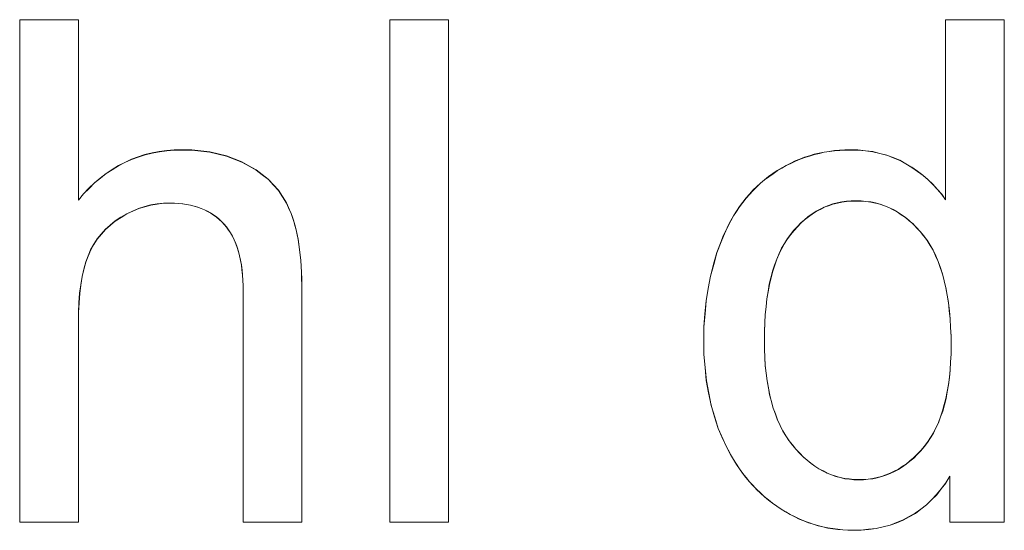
# Model space of a CAD drawing. Extents: x 229 to 926, y 37 to 878.
# Tile 118 of 163: x 343.82 to 348.72, y 824.49 to 827.03. Entities that reach past the tile are written whole.
import ezdxf
from ezdxf.lldxf.tags import DXFTag

# ---------------------------------------------------------------- set-up
doc = ezdxf.new("R2010")
doc.units = 0
doc.layers.get('0').update_dxf_attribs({"linetype": 'fein_strichliert', "lineweight": 13})
doc.layers.add('Beschriftung', color=7, linetype='Continuous', lineweight=25)
doc.layers.add('Beschriftung-A03CPAFWA9', color=7, linetype='Continuous', lineweight=25)
tags = doc.linetypes.add('fein_strichliert', pattern=[4, 1, -2, 1]).pattern_tags.tags
tags[8:9] = [DXFTag(74, 4), DXFTag(75, 0), DXFTag(340, '0'), DXFTag(46, 0.0), DXFTag(50, 0.0), DXFTag(44, 0.0), DXFTag(45, 0.0)]
tags[6:7] = [DXFTag(74, 4), DXFTag(75, 0), DXFTag(340, '0'), DXFTag(46, 0.0), DXFTag(50, 0.0), DXFTag(44, 0.0), DXFTag(45, 0.0)]
tags[4:5] = [DXFTag(74, 4), DXFTag(75, 0), DXFTag(340, '0'), DXFTag(46, 0.0), DXFTag(50, 0.0), DXFTag(44, 0.0), DXFTag(45, 0.0)]

# ---------------------------------------------------------------- blocks, each defined once
blk = doc.blocks.new('Referenz-A03CPAFUA9', base_point=(255.7277, 66.0323))
at = {"layer": 'Beschriftung', "color": 0, "lineweight": -2}
for p, q in [((343.8175, 824.5273), (343.8175, 827.0273)), ((343.8175, 827.0273), (344.1097, 827.0273)), ((344.1097, 827.0273), (344.1097, 826.1299)), ((345.6595, 824.5273), (345.6595, 827.0273)), ((345.6595, 827.0273), (345.9517, 827.0273)), ((345.9517, 827.0273), (345.9517, 824.5273)), ((348.427, 826.1311), (348.427, 827.0273)), ((348.427, 827.0273), (348.7192, 827.0273)), ((348.7192, 827.0273), (348.7192, 824.5273)), ((344.4073, 826.3444), (344.4413, 826.3561)), ((344.4413, 826.3561), (344.4769, 826.3639)), ((344.4769, 826.3639), (344.5126, 826.3716)), ((344.5126, 826.3716), (344.5498, 826.3755)), ((344.5498, 826.3755), (344.5871, 826.3794)), ((344.5871, 826.3794), (344.6261, 826.3794)), ((344.6261, 826.3794), (344.6741, 826.3794)), ((344.6741, 826.3794), (344.7188, 826.3744)), ((344.7188, 826.3744), (344.7635, 826.3696)), ((344.7635, 826.3696), (344.8052, 826.3596)), ((344.8052, 826.3596), (344.8468, 826.3497)), ((344.8468, 826.3497), (344.8852, 826.3348)), ((347.7256, 826.3426), (347.7496, 826.35)), ((347.7496, 826.35), (347.7736, 826.3574)), ((347.7736, 826.3574), (347.7983, 826.3629)), ((347.7983, 826.3629), (347.8229, 826.3684)), ((347.8229, 826.3684), (347.8482, 826.3721)), ((347.8482, 826.3721), (347.8736, 826.3758)), ((347.8736, 826.3758), (347.8995, 826.3776)), ((347.8995, 826.3776), (347.9253, 826.3794)), ((347.9253, 826.3794), (347.9519, 826.3794)), ((347.9519, 826.3794), (347.9908, 826.3794)), ((347.9908, 826.3794), (348.0277, 826.3752)), ((348.0277, 826.3752), (348.0644, 826.3708)), ((348.0644, 826.3708), (348.0991, 826.3622)), ((348.0991, 826.3622), (348.1337, 826.3536)), ((348.1337, 826.3536), (348.1662, 826.3407)), ((344.2782, 826.282), (344.3088, 826.3014)), ((344.3088, 826.3014), (344.3411, 826.3171)), ((344.3411, 826.3171), (344.3734, 826.3326)), ((344.3734, 826.3326), (344.4073, 826.3444)), ((344.8852, 826.3348), (344.9237, 826.32)), ((344.9237, 826.32), (344.959, 826.3001)), ((344.959, 826.3001), (344.9944, 826.2803)), ((347.6112, 826.2894), (347.6333, 826.3022)), ((347.6333, 826.3022), (347.656, 826.3133)), ((347.656, 826.3133), (347.6788, 826.3243)), ((347.6788, 826.3243), (347.7022, 826.3336)), ((347.7022, 826.3336), (347.7256, 826.3426)), ((348.1662, 826.3407), (348.1988, 826.3278)), ((348.1988, 826.3278), (348.2291, 826.3105)), ((348.2291, 826.3105), (348.2595, 826.2934)), ((344.2187, 826.2391), (344.2476, 826.2626)), ((344.2476, 826.2626), (344.2782, 826.282)), ((344.9944, 826.2803), (345.0247, 826.2567)), ((345.0247, 826.2567), (345.055, 826.2331)), ((347.5461, 826.2471), (347.5676, 826.2618)), ((347.5676, 826.2618), (347.5891, 826.2765)), ((347.5891, 826.2765), (347.6112, 826.2894)), ((348.2595, 826.2934), (348.2872, 826.2735)), ((348.2872, 826.2735), (348.3147, 826.2537)), ((348.3147, 826.2537), (348.3395, 826.2313)), ((344.1625, 826.1885), (344.1898, 826.2158)), ((344.1898, 826.2158), (344.2187, 826.2391)), ((345.055, 826.2331), (345.0803, 826.2057)), ((345.0803, 826.2057), (345.1055, 826.1783)), ((347.487, 826.1966), (347.5058, 826.2145)), ((347.5058, 826.2145), (347.526, 826.2308)), ((347.526, 826.2308), (347.5461, 826.2471)), ((348.3395, 826.2313), (348.3642, 826.2088)), ((348.3642, 826.2088), (348.386, 826.1838)), ((344.1097, 826.1299), (344.1352, 826.1611)), ((344.1352, 826.1611), (344.1625, 826.1885)), ((345.1055, 826.1783), (345.1258, 826.1472)), ((347.4333, 826.1395), (347.4508, 826.1591)), ((347.4508, 826.1591), (347.4683, 826.1786)), ((347.4683, 826.1786), (347.487, 826.1966)), ((348.386, 826.1838), (348.408, 826.1587)), ((348.408, 826.1587), (348.427, 826.1311)), ((344.4706, 826.1057), (344.44, 826.0969)), ((344.5021, 826.1102), (344.4706, 826.1057)), ((344.5336, 826.1146), (344.5021, 826.1102)), ((344.5661, 826.1146), (344.5336, 826.1146)), ((344.5879, 826.1146), (344.5661, 826.1146)), ((344.6083, 826.113), (344.5879, 826.1146)), ((344.6288, 826.1113), (344.6083, 826.113)), ((344.6481, 826.108), (344.6288, 826.1113)), ((344.6673, 826.1047), (344.6481, 826.108)), ((344.6854, 826.0998), (344.6673, 826.1047)), ((345.1258, 826.1472), (345.146, 826.116)), ((345.146, 826.116), (345.1612, 826.081)), ((347.4011, 826.0973), (347.4172, 826.1184)), ((347.4172, 826.1184), (347.4333, 826.1395)), ((347.8657, 826.1103), (347.8443, 826.1025)), ((347.8881, 826.1155), (347.8657, 826.1103)), ((347.9104, 826.1208), (347.8881, 826.1155)), ((347.9339, 826.1234), (347.9104, 826.1208)), ((347.9572, 826.126), (347.9339, 826.1234)), ((347.9815, 826.126), (347.9572, 826.126)), ((348.0065, 826.126), (347.9815, 826.126)), ((348.0305, 826.1233), (348.0065, 826.126)), ((348.0545, 826.1206), (348.0305, 826.1233)), ((348.0775, 826.1151), (348.0545, 826.1206)), ((348.1005, 826.1097), (348.0775, 826.1151)), ((348.1225, 826.1016), (348.1005, 826.1097)), ((344.3503, 826.0616), (344.3217, 826.0438)), ((344.3799, 826.0748), (344.3503, 826.0616)), ((344.4095, 826.088), (344.3799, 826.0748)), ((344.44, 826.0969), (344.4095, 826.088)), ((344.7034, 826.095), (344.6854, 826.0998)), ((344.7202, 826.0884), (344.7034, 826.095)), ((344.737, 826.0818), (344.7202, 826.0884)), ((344.7526, 826.0737), (344.737, 826.0818)), ((344.7682, 826.0655), (344.7526, 826.0737)), ((344.7825, 826.0556), (344.7682, 826.0655)), ((344.7969, 826.0458), (344.7825, 826.0556)), ((345.1612, 826.081), (345.1688, 826.0635)), ((345.1688, 826.0635), (345.1755, 826.0441)), ((347.3715, 826.0518), (347.3863, 826.0745)), ((347.3863, 826.0745), (347.4011, 826.0973)), ((347.763, 826.0607), (347.7436, 826.0476)), ((347.7823, 826.0737), (347.763, 826.0607)), ((347.8027, 826.0842), (347.7823, 826.0737)), ((347.823, 826.0947), (347.8027, 826.0842)), ((347.8443, 826.1025), (347.823, 826.0947)), ((348.1445, 826.0934), (348.1225, 826.1016)), ((348.1655, 826.0825), (348.1445, 826.0934)), ((348.1865, 826.0716), (348.1655, 826.0825)), ((348.2065, 826.058), (348.1865, 826.0716)), ((348.2266, 826.0444), (348.2065, 826.058)), ((344.2685, 826.0054), (344.2439, 825.9845)), ((344.293, 826.0261), (344.2685, 826.0054)), ((344.3217, 826.0438), (344.293, 826.0261)), ((344.8099, 826.0343), (344.7969, 826.0458)), ((344.823, 826.0228), (344.8099, 826.0343)), ((344.8349, 826.0098), (344.823, 826.0228)), ((344.8468, 825.9966), (344.8349, 826.0098)), ((345.1755, 826.0441), (345.1822, 826.0246)), ((345.1822, 826.0246), (345.1879, 826.0032)), ((347.3447, 826.003), (347.3581, 826.0273)), ((347.3581, 826.0273), (347.3715, 826.0518)), ((347.7069, 826.0163), (347.6895, 825.998)), ((347.7252, 826.032), (347.7069, 826.0163)), ((347.7436, 826.0476), (347.7252, 826.032)), ((348.2456, 826.0282), (348.2266, 826.0444)), ((348.2646, 826.0118), (348.2456, 826.0282)), ((348.2827, 825.9928), (348.2646, 826.0118)), ((344.2236, 825.9605), (344.2032, 825.9365)), ((344.2439, 825.9845), (344.2236, 825.9605)), ((344.8572, 825.9816), (344.8468, 825.9966)), ((344.8675, 825.9665), (344.8572, 825.9816)), ((344.8765, 825.9495), (344.8675, 825.9665)), ((345.1879, 826.0032), (345.1936, 825.9818)), ((345.1936, 825.9818), (345.1984, 825.9584)), ((345.1984, 825.9584), (345.2031, 825.935)), ((347.3204, 825.951), (347.3327, 825.977)), ((347.3327, 825.977), (347.3447, 826.003)), ((347.6558, 825.9588), (347.6395, 825.9379)), ((347.6722, 825.9797), (347.6558, 825.9588)), ((347.6895, 825.998), (347.6722, 825.9797)), ((348.3007, 825.9737), (348.2827, 825.9928)), ((348.3178, 825.952), (348.3007, 825.9737)), ((344.1869, 825.9094), (344.1706, 825.8823)), ((344.2032, 825.9365), (344.1869, 825.9094)), ((344.8854, 825.9325), (344.8765, 825.9495)), ((344.8929, 825.9135), (344.8854, 825.9325)), ((344.9003, 825.8945), (344.8929, 825.9135)), ((345.2031, 825.935), (345.207, 825.9096)), ((345.207, 825.9096), (345.2107, 825.8843)), ((347.2883, 825.8683), (347.3098, 825.9235)), ((347.3098, 825.9235), (347.3204, 825.951)), ((347.6252, 825.9139), (347.6109, 825.8901)), ((347.6395, 825.9379), (347.6252, 825.9139)), ((348.3349, 825.9302), (348.3178, 825.952)), ((348.3498, 825.9054), (348.3349, 825.9302)), ((344.1706, 825.8823), (344.1584, 825.852)), ((344.9062, 825.8735), (344.9003, 825.8945)), ((344.9122, 825.8526), (344.9062, 825.8735)), ((345.2107, 825.8843), (345.2136, 825.8569)), ((347.2722, 825.8099), (347.2883, 825.8683)), ((347.5986, 825.8631), (347.5864, 825.8362)), ((347.6109, 825.8901), (347.5986, 825.8631)), ((348.3647, 825.8805), (348.3498, 825.9054)), ((348.3775, 825.8526), (348.3647, 825.8805)), ((344.1463, 825.8218), (344.1371, 825.7858)), ((344.1584, 825.852), (344.1463, 825.8218)), ((344.9166, 825.8298), (344.9122, 825.8526)), ((344.921, 825.8068), (344.9166, 825.8298)), ((345.2136, 825.8569), (345.2164, 825.8296)), ((345.2164, 825.8296), (345.2183, 825.8003)), ((347.2561, 825.7516), (347.2722, 825.8099)), ((347.5864, 825.8362), (347.5762, 825.8063)), ((348.3903, 825.8247), (348.3775, 825.8526)), ((348.401, 825.7936), (348.3903, 825.8247)), ((344.1371, 825.7858), (344.128, 825.7497)), ((344.9241, 825.782), (344.921, 825.8068)), ((344.927, 825.7571), (344.9241, 825.782)), ((345.2183, 825.8003), (345.2203, 825.7709)), ((345.2203, 825.7709), (345.2212, 825.7397)), ((347.566, 825.7764), (347.5578, 825.7434)), ((347.5762, 825.8063), (347.566, 825.7764)), ((348.4116, 825.7626), (348.401, 825.7936)), ((348.4201, 825.7285), (348.4116, 825.7626)), ((344.128, 825.7497), (344.1219, 825.708)), ((344.9285, 825.7303), (344.927, 825.7571)), ((344.9299, 825.7034), (344.9285, 825.7303)), ((345.2212, 825.7397), (345.2222, 825.7083)), ((347.2453, 825.6901), (347.2561, 825.7516)), ((347.5578, 825.7434), (347.5496, 825.7104)), ((348.4287, 825.6943), (348.4201, 825.7285)), ((344.1158, 825.6662), (344.1127, 825.6187)), ((344.1219, 825.708), (344.1158, 825.6662)), ((344.9299, 825.6747), (344.9299, 825.7034)), ((344.9299, 824.5273), (344.9299, 825.6747)), ((345.2222, 825.7083), (345.2222, 825.6751)), ((345.2222, 825.6751), (345.2222, 824.5273)), ((347.2346, 825.6286), (347.2453, 825.6901)), ((347.5435, 825.6745), (347.5374, 825.6385)), ((347.5496, 825.7104), (347.5435, 825.6745)), ((348.4351, 825.6571), (348.4287, 825.6943)), ((344.1127, 825.6187), (344.1097, 825.5712)), ((347.2291, 825.5641), (347.2346, 825.6286)), ((347.5374, 825.6385), (347.5333, 825.5995)), ((348.4414, 825.6199), (348.4351, 825.6571)), ((348.4457, 825.5796), (348.4414, 825.6199)), ((344.1097, 825.5712), (344.1097, 825.5179)), ((347.2238, 825.4994), (347.2291, 825.5641)), ((347.5333, 825.5995), (347.5292, 825.5605)), ((348.45, 825.5393), (348.4457, 825.5796)), ((344.1097, 825.5179), (344.1097, 824.5273)), ((347.5272, 825.5185), (347.5251, 825.4766)), ((347.5292, 825.5605), (347.5272, 825.5185)), ((348.4521, 825.4959), (348.45, 825.5393)), ((347.2238, 825.4317), (347.2238, 825.4994)), ((347.5251, 825.4766), (347.5251, 825.4316)), ((348.4542, 825.4524), (348.4521, 825.4959)), ((347.2238, 825.3622), (347.2238, 825.4317)), ((347.5251, 825.4316), (347.5251, 825.388)), ((348.4542, 825.406), (348.4542, 825.4524)), ((347.5251, 825.388), (347.5272, 825.3473)), ((348.4542, 825.3637), (348.4542, 825.406)), ((347.2298, 825.2967), (347.2238, 825.3622)), ((347.5272, 825.3473), (347.5294, 825.3065)), ((348.4501, 825.2847), (348.4521, 825.3242)), ((348.4521, 825.3242), (348.4542, 825.3637)), ((347.2357, 825.2313), (347.2298, 825.2967)), ((347.5294, 825.3065), (347.5338, 825.2685)), ((348.4459, 825.2479), (348.4501, 825.2847)), ((347.2476, 825.1698), (347.2357, 825.2313)), ((347.5338, 825.2685), (347.5382, 825.2305)), ((347.5382, 825.2305), (347.5448, 825.1952)), ((348.4416, 825.211), (348.4459, 825.2479)), ((347.5448, 825.1952), (347.5513, 825.16)), ((348.4291, 825.1428), (348.4354, 825.1769)), ((348.4354, 825.1769), (348.4416, 825.211)), ((347.2595, 825.1083), (347.2476, 825.1698)), ((347.5513, 825.16), (347.56, 825.1274)), ((347.56, 825.1274), (347.5687, 825.0948)), ((348.4207, 825.1115), (348.4291, 825.1428)), ((347.2773, 825.0508), (347.2595, 825.1083)), ((347.5687, 825.0948), (347.5797, 825.0651)), ((348.4019, 825.0513), (348.4123, 825.08)), ((348.4123, 825.08), (348.4207, 825.1115)), ((347.2951, 824.9933), (347.2773, 825.0508)), ((347.5797, 825.0651), (347.5906, 825.0353)), ((347.5906, 825.0353), (347.6037, 825.0083)), ((348.3914, 825.0226), (348.4019, 825.0513)), ((347.3189, 824.9399), (347.2951, 824.9933)), ((347.6037, 825.0083), (347.6168, 824.9812)), ((347.6168, 824.9812), (347.632, 824.957)), ((348.3663, 824.9706), (348.3788, 824.9966)), ((348.3788, 824.9966), (348.3914, 825.0226)), ((347.3308, 824.9131), (347.3189, 824.9399)), ((347.632, 824.957), (347.6474, 824.9327)), ((347.6474, 824.9327), (347.6647, 824.9112)), ((348.337, 824.9241), (348.3516, 824.9473)), ((348.3516, 824.9473), (348.3663, 824.9706)), ((347.3438, 824.8879), (347.3308, 824.9131)), ((347.3569, 824.8626), (347.3438, 824.8879)), ((347.6647, 824.9112), (347.6822, 824.8896)), ((347.6822, 824.8896), (347.7005, 824.8708)), ((348.2858, 824.8649), (348.3035, 824.8829)), ((348.3035, 824.8829), (348.3202, 824.9034)), ((348.3202, 824.9034), (348.337, 824.9241)), ((347.3713, 824.8388), (347.3569, 824.8626)), ((347.3856, 824.8151), (347.3713, 824.8388)), ((347.7005, 824.8708), (347.7187, 824.8519)), ((347.7187, 824.8519), (347.7377, 824.8358)), ((347.7377, 824.8358), (347.7569, 824.8196)), ((348.231, 824.816), (348.2496, 824.8314)), ((348.2496, 824.8314), (348.2681, 824.8469)), ((348.2681, 824.8469), (348.2858, 824.8649)), ((347.4011, 824.7927), (347.3856, 824.8151)), ((347.4166, 824.7704), (347.4011, 824.7927)), ((347.7569, 824.8196), (347.7766, 824.8061)), ((347.7766, 824.8061), (347.7965, 824.7927)), ((347.7965, 824.7927), (347.817, 824.7818)), ((347.817, 824.7818), (347.8377, 824.7711)), ((348.1514, 824.7697), (348.1718, 824.78)), ((348.1718, 824.78), (348.1922, 824.7903)), ((348.1922, 824.7903), (348.2116, 824.8032)), ((348.2116, 824.8032), (348.231, 824.816)), ((347.4334, 824.7496), (347.4166, 824.7704)), ((347.4501, 824.7287), (347.4334, 824.7496)), ((347.8377, 824.7711), (347.8591, 824.763)), ((347.8591, 824.763), (347.8804, 824.7549)), ((347.8804, 824.7549), (347.9027, 824.7496)), ((347.9027, 824.7496), (347.9248, 824.7442)), ((347.9248, 824.7442), (347.9478, 824.7416)), ((347.9478, 824.7416), (347.9708, 824.7388)), ((347.9708, 824.7388), (347.9945, 824.7388)), ((347.9945, 824.7388), (348.0185, 824.7388)), ((348.0185, 824.7388), (348.0416, 824.7414)), ((348.0416, 824.7414), (348.0646, 824.7439)), ((348.0646, 824.7439), (348.0868, 824.7491)), ((348.0868, 824.7491), (348.1089, 824.7543)), ((348.1089, 824.7543), (348.1301, 824.7619)), ((348.1301, 824.7619), (348.1514, 824.7697)), ((348.4488, 824.7558), (348.4283, 824.7223)), ((348.4488, 824.5273), (348.4488, 824.7558)), ((347.4681, 824.7094), (347.4501, 824.7287)), ((347.4861, 824.6901), (347.4681, 824.7094)), ((347.5053, 824.6722), (347.4861, 824.6901)), ((348.4054, 824.6928), (348.3825, 824.6635)), ((348.4283, 824.7223), (348.4054, 824.6928)), ((347.5245, 824.6543), (347.5053, 824.6722)), ((347.5449, 824.638), (347.5245, 824.6543)), ((347.5653, 824.6216), (347.5449, 824.638)), ((348.3571, 824.6383), (348.3317, 824.6132)), ((348.3825, 824.6635), (348.3571, 824.6383)), ((347.5869, 824.6066), (347.5653, 824.6216)), ((347.6085, 824.5917), (347.5869, 824.6066)), ((347.6307, 824.5787), (347.6085, 824.5917)), ((348.304, 824.5921), (348.2763, 824.5712)), ((348.3317, 824.6132), (348.304, 824.5921)), ((347.6528, 824.5656), (347.6307, 824.5787)), ((347.6755, 824.5544), (347.6528, 824.5656)), ((347.6982, 824.5432), (347.6755, 824.5544)), ((347.7214, 824.5339), (347.6982, 824.5432)), ((348.216, 824.5376), (348.1834, 824.5251)), ((348.2461, 824.5544), (348.216, 824.5376)), ((348.2763, 824.5712), (348.2461, 824.5544)), ((344.1097, 824.5273), (343.8175, 824.5273)), ((345.2222, 824.5273), (344.9299, 824.5273)), ((345.9517, 824.5273), (345.6595, 824.5273)), ((347.7446, 824.5246), (347.7214, 824.5339)), ((347.7683, 824.5171), (347.7446, 824.5246)), ((347.792, 824.5096), (347.7683, 824.5171)), ((347.8162, 824.504), (347.792, 824.5096)), ((347.8404, 824.4985), (347.8162, 824.504)), ((347.8652, 824.4947), (347.8404, 824.4985)), ((347.89, 824.491), (347.8652, 824.4947)), ((347.9152, 824.4891), (347.89, 824.491)), ((347.9405, 824.4872), (347.9152, 824.4891)), ((347.9663, 824.4872), (347.9405, 824.4872)), ((348.0061, 824.4872), (347.9663, 824.4872)), ((348.0435, 824.4915), (348.0061, 824.4872)), ((348.0808, 824.4957), (348.0435, 824.4915)), ((348.1159, 824.504), (348.0808, 824.4957)), ((348.1508, 824.5125), (348.1159, 824.504)), ((348.1834, 824.5251), (348.1508, 824.5125)), ((348.7192, 824.5273), (348.4488, 824.5273))]:
    blk.add_line(p, q, dxfattribs=at)
blk = doc.blocks.new('Referenz-A03CPAG8A9', base_point=(281.5986, 66.0323))
at = {"layer": 'Beschriftung-A03CPAFWA9', "color": 0, "lineweight": -2}
for p, q in [((343.8179, 824.5262), (343.8179, 827.0262)), ((343.8179, 827.0262), (344.1101, 827.0262)), ((344.1101, 827.0262), (344.1101, 826.1288)), ((345.6599, 824.5262), (345.6599, 827.0262)), ((345.6599, 827.0262), (345.9521, 827.0262)), ((345.9521, 827.0262), (345.9521, 824.5262)), ((348.4274, 826.13), (348.4274, 827.0262)), ((348.4274, 827.0262), (348.7196, 827.0262)), ((348.7196, 827.0262), (348.7196, 824.5262)), ((344.4078, 826.3433), (344.4418, 826.355)), ((344.4418, 826.355), (344.4773, 826.3628)), ((344.4773, 826.3628), (344.513, 826.3705)), ((344.513, 826.3705), (344.5503, 826.3745)), ((344.5503, 826.3745), (344.5876, 826.3784)), ((344.5876, 826.3784), (344.6266, 826.3784)), ((344.6266, 826.3784), (344.6745, 826.3784)), ((344.6745, 826.3784), (344.7192, 826.3734)), ((344.7192, 826.3734), (344.764, 826.3685)), ((344.764, 826.3685), (344.8057, 826.3585)), ((344.8057, 826.3585), (344.8472, 826.3486)), ((344.8472, 826.3486), (344.8857, 826.3337)), ((347.726, 826.3416), (347.75, 826.3489)), ((347.75, 826.3489), (347.774, 826.3563)), ((347.774, 826.3563), (347.7987, 826.3618)), ((347.7987, 826.3618), (347.8233, 826.3673)), ((347.8233, 826.3673), (347.8486, 826.371)), ((347.8486, 826.371), (347.8739, 826.3747)), ((347.8739, 826.3747), (347.8999, 826.3765)), ((347.8999, 826.3765), (347.9257, 826.3784)), ((347.9257, 826.3784), (347.9523, 826.3784)), ((347.9523, 826.3784), (347.9912, 826.3784)), ((347.9912, 826.3784), (348.0281, 826.3741)), ((348.0281, 826.3741), (348.0648, 826.3698)), ((348.0648, 826.3698), (348.0995, 826.3611)), ((348.0995, 826.3611), (348.1341, 826.3525)), ((348.1341, 826.3525), (348.1666, 826.3396)), ((344.2787, 826.2809), (344.3093, 826.3004)), ((344.3093, 826.3004), (344.3415, 826.316)), ((344.3415, 826.316), (344.3738, 826.3315)), ((344.3738, 826.3315), (344.4078, 826.3433)), ((344.8857, 826.3337), (344.9241, 826.3189)), ((344.9241, 826.3189), (344.9595, 826.299)), ((344.9595, 826.299), (344.9948, 826.2792)), ((347.6116, 826.2883), (347.6337, 826.3011)), ((347.6337, 826.3011), (347.6564, 826.3122)), ((347.6564, 826.3122), (347.6792, 826.3232)), ((347.6792, 826.3232), (347.7026, 826.3325)), ((347.7026, 826.3325), (347.726, 826.3416)), ((348.1666, 826.3396), (348.1992, 826.3267)), ((348.1992, 826.3267), (348.2295, 826.3094)), ((348.2295, 826.3094), (348.2599, 826.2923)), ((344.2191, 826.238), (344.248, 826.2615)), ((344.248, 826.2615), (344.2787, 826.2809)), ((344.9948, 826.2792), (345.0251, 826.2556)), ((345.0251, 826.2556), (345.0554, 826.232)), ((347.5465, 826.246), (347.568, 826.2607)), ((347.568, 826.2607), (347.5895, 826.2754)), ((347.5895, 826.2754), (347.6116, 826.2883)), ((348.2599, 826.2923), (348.2876, 826.2724)), ((348.2876, 826.2724), (348.3151, 826.2526)), ((348.3151, 826.2526), (348.3399, 826.2302)), ((344.163, 826.1874), (344.1902, 826.2147)), ((344.1902, 826.2147), (344.2191, 826.238)), ((345.0554, 826.232), (345.0807, 826.2046)), ((345.0807, 826.2046), (345.1059, 826.1772)), ((347.4874, 826.1955), (347.5062, 826.2134)), ((347.5062, 826.2134), (347.5264, 826.2297)), ((347.5264, 826.2297), (347.5465, 826.246)), ((348.3399, 826.2302), (348.3645, 826.2077)), ((348.3645, 826.2077), (348.3864, 826.1827)), ((344.1101, 826.1288), (344.1357, 826.16)), ((344.1357, 826.16), (344.163, 826.1874)), ((345.1059, 826.1772), (345.1262, 826.1461)), ((347.4337, 826.1384), (347.4512, 826.158)), ((347.4512, 826.158), (347.4687, 826.1776)), ((347.4687, 826.1776), (347.4874, 826.1955)), ((348.3864, 826.1827), (348.4084, 826.1577)), ((348.4084, 826.1577), (348.4274, 826.13)), ((344.471, 826.1046), (344.4404, 826.0958)), ((344.5025, 826.1091), (344.471, 826.1046)), ((344.534, 826.1135), (344.5025, 826.1091)), ((344.5665, 826.1135), (344.534, 826.1135)), ((344.5883, 826.1135), (344.5665, 826.1135)), ((344.6088, 826.1119), (344.5883, 826.1135)), ((344.6293, 826.1102), (344.6088, 826.1119)), ((344.6486, 826.1069), (344.6293, 826.1102)), ((344.6678, 826.1036), (344.6486, 826.1069)), ((344.6858, 826.0988), (344.6678, 826.1036)), ((345.1262, 826.1461), (345.1464, 826.1149)), ((345.1464, 826.1149), (345.1616, 826.0799)), ((347.4015, 826.0962), (347.4176, 826.1173)), ((347.4176, 826.1173), (347.4337, 826.1384)), ((347.8661, 826.1093), (347.8447, 826.1014)), ((347.8885, 826.1144), (347.8661, 826.1093)), ((347.9108, 826.1197), (347.8885, 826.1144)), ((347.9342, 826.1223), (347.9108, 826.1197)), ((347.9576, 826.1249), (347.9342, 826.1223)), ((347.9819, 826.1249), (347.9576, 826.1249)), ((348.0069, 826.1249), (347.9819, 826.1249)), ((348.0309, 826.1222), (348.0069, 826.1249)), ((348.0549, 826.1195), (348.0309, 826.1222)), ((348.0779, 826.114), (348.0549, 826.1195)), ((348.1009, 826.1086), (348.0779, 826.114)), ((348.1229, 826.1005), (348.1009, 826.1086)), ((344.3507, 826.0605), (344.3221, 826.0427)), ((344.3803, 826.0737), (344.3507, 826.0605)), ((344.4099, 826.0869), (344.3803, 826.0737)), ((344.4404, 826.0958), (344.4099, 826.0869)), ((344.7038, 826.0939), (344.6858, 826.0988)), ((344.7206, 826.0873), (344.7038, 826.0939)), ((344.7374, 826.0808), (344.7206, 826.0873)), ((344.753, 826.0726), (344.7374, 826.0808)), ((344.7686, 826.0644), (344.753, 826.0726)), ((344.7829, 826.0545), (344.7686, 826.0644)), ((344.7973, 826.0447), (344.7829, 826.0545)), ((345.1616, 826.0799), (345.1692, 826.0624)), ((345.1692, 826.0624), (345.176, 826.043)), ((347.3719, 826.0507), (347.3867, 826.0734)), ((347.3867, 826.0734), (347.4015, 826.0962)), ((347.7634, 826.0596), (347.744, 826.0465)), ((347.7827, 826.0726), (347.7634, 826.0596)), ((347.8031, 826.0831), (347.7827, 826.0726)), ((347.8234, 826.0936), (347.8031, 826.0831)), ((347.8447, 826.1014), (347.8234, 826.0936)), ((348.1449, 826.0923), (348.1229, 826.1005)), ((348.1659, 826.0814), (348.1449, 826.0923)), ((348.1869, 826.0705), (348.1659, 826.0814)), ((348.2069, 826.0569), (348.1869, 826.0705)), ((348.227, 826.0433), (348.2069, 826.0569)), ((344.2934, 826.025), (344.2689, 826.0043)), ((344.3221, 826.0427), (344.2934, 826.025)), ((344.8104, 826.0332), (344.7973, 826.0447)), ((344.8235, 826.0217), (344.8104, 826.0332)), ((344.8354, 826.0087), (344.8235, 826.0217)), ((344.8472, 825.9955), (344.8354, 826.0087)), ((345.176, 826.043), (345.1826, 826.0235)), ((345.1826, 826.0235), (345.1883, 826.0021)), ((347.3451, 826.002), (347.3585, 826.0262)), ((347.3585, 826.0262), (347.3719, 826.0507)), ((347.7073, 826.0152), (347.6899, 825.9969)), ((347.7256, 826.0309), (347.7073, 826.0152)), ((347.744, 826.0465), (347.7256, 826.0309)), ((348.246, 826.0271), (348.227, 826.0433)), ((348.265, 826.0107), (348.246, 826.0271)), ((348.2831, 825.9917), (348.265, 826.0107)), ((344.2241, 825.9594), (344.2037, 825.9354)), ((344.2444, 825.9834), (344.2241, 825.9594)), ((344.2689, 826.0043), (344.2444, 825.9834)), ((344.8576, 825.9805), (344.8472, 825.9955)), ((344.868, 825.9655), (344.8576, 825.9805)), ((344.8769, 825.9484), (344.868, 825.9655)), ((345.1883, 826.0021), (345.194, 825.9807)), ((345.194, 825.9807), (345.1988, 825.9573)), ((345.1988, 825.9573), (345.2035, 825.9339)), ((347.3208, 825.95), (347.3331, 825.9759)), ((347.3331, 825.9759), (347.3451, 826.002)), ((347.6562, 825.9577), (347.6399, 825.9368)), ((347.6726, 825.9786), (347.6562, 825.9577)), ((347.6899, 825.9969), (347.6726, 825.9786)), ((348.3011, 825.9727), (348.2831, 825.9917)), ((348.3182, 825.9509), (348.3011, 825.9727)), ((344.1873, 825.9083), (344.171, 825.8812)), ((344.2037, 825.9354), (344.1873, 825.9083)), ((344.8859, 825.9314), (344.8769, 825.9484)), ((344.8933, 825.9124), (344.8859, 825.9314)), ((344.9007, 825.8934), (344.8933, 825.9124)), ((345.2035, 825.9339), (345.2074, 825.9085)), ((345.2074, 825.9085), (345.2112, 825.8832)), ((347.2887, 825.8672), (347.3102, 825.9224)), ((347.3102, 825.9224), (347.3208, 825.95)), ((347.6256, 825.9128), (347.6113, 825.889)), ((347.6399, 825.9368), (347.6256, 825.9128)), ((348.3352, 825.9291), (348.3182, 825.9509)), ((348.3502, 825.9043), (348.3352, 825.9291)), ((344.171, 825.8812), (344.1589, 825.851)), ((344.9066, 825.8724), (344.9007, 825.8934)), ((344.9126, 825.8516), (344.9066, 825.8724)), ((345.2112, 825.8832), (345.214, 825.8558)), ((347.2726, 825.8088), (347.2887, 825.8672)), ((347.599, 825.8621), (347.5868, 825.8351)), ((347.6113, 825.889), (347.599, 825.8621)), ((348.3651, 825.8795), (348.3502, 825.9043)), ((348.3779, 825.8515), (348.3651, 825.8795)), ((344.1467, 825.8207), (344.1376, 825.7847)), ((344.1589, 825.851), (344.1467, 825.8207)), ((344.917, 825.8287), (344.9126, 825.8516)), ((344.9214, 825.8057), (344.917, 825.8287)), ((345.214, 825.8558), (345.2168, 825.8285)), ((345.2168, 825.8285), (345.2187, 825.7992)), ((347.2565, 825.7505), (347.2726, 825.8088)), ((347.5868, 825.8351), (347.5766, 825.8052)), ((348.3907, 825.8236), (348.3779, 825.8515)), ((348.4014, 825.7925), (348.3907, 825.8236)), ((344.1376, 825.7847), (344.1284, 825.7487)), ((344.9245, 825.7809), (344.9214, 825.8057)), ((344.9274, 825.756), (344.9245, 825.7809)), ((345.2187, 825.7992), (345.2207, 825.7698)), ((345.2207, 825.7698), (345.2216, 825.7386)), ((347.5664, 825.7753), (347.5582, 825.7423)), ((347.5766, 825.8052), (347.5664, 825.7753)), ((348.412, 825.7615), (348.4014, 825.7925)), ((348.4205, 825.7274), (348.412, 825.7615)), ((344.1284, 825.7487), (344.1223, 825.7069)), ((344.9289, 825.7292), (344.9274, 825.756)), ((344.9304, 825.7023), (344.9289, 825.7292)), ((345.2216, 825.7386), (345.2226, 825.7072)), ((347.2457, 825.689), (347.2565, 825.7505)), ((347.5582, 825.7423), (347.55, 825.7094)), ((348.4291, 825.6932), (348.4205, 825.7274)), ((344.1163, 825.6652), (344.1132, 825.6176)), ((344.1223, 825.7069), (344.1163, 825.6652)), ((344.9304, 825.6736), (344.9304, 825.7023)), ((344.9304, 824.5262), (344.9304, 825.6736)), ((345.2226, 825.7072), (345.2226, 825.674)), ((345.2226, 825.674), (345.2226, 824.5262)), ((347.235, 825.6276), (347.2457, 825.689)), ((347.5439, 825.6734), (347.5378, 825.6375)), ((347.55, 825.7094), (347.5439, 825.6734)), ((348.4355, 825.656), (348.4291, 825.6932)), ((344.1132, 825.6176), (344.1101, 825.5701)), ((347.2295, 825.563), (347.235, 825.6276)), ((347.5378, 825.6375), (347.5337, 825.5985)), ((348.4418, 825.6188), (348.4355, 825.656)), ((348.4461, 825.5786), (348.4418, 825.6188)), ((344.1101, 825.5701), (344.1101, 825.5168)), ((347.5337, 825.5985), (347.5296, 825.5595)), ((348.4504, 825.5382), (348.4461, 825.5786)), ((344.1101, 825.5168), (344.1101, 824.5262)), ((347.2242, 825.4984), (347.2295, 825.563)), ((347.5276, 825.5175), (347.5255, 825.4755)), ((347.5296, 825.5595), (347.5276, 825.5175)), ((348.4525, 825.4948), (348.4504, 825.5382)), ((347.2242, 825.4306), (347.2242, 825.4984)), ((347.5255, 825.4755), (347.5255, 825.4305)), ((348.4546, 825.4514), (348.4525, 825.4948)), ((347.2242, 825.3611), (347.2242, 825.4306)), ((347.5255, 825.4305), (347.5255, 825.387)), ((348.4546, 825.4049), (348.4546, 825.4514)), ((347.5255, 825.387), (347.5276, 825.3462)), ((348.4546, 825.3626), (348.4546, 825.4049)), ((347.2302, 825.2957), (347.2242, 825.3611)), ((347.5276, 825.3462), (347.5298, 825.3054)), ((348.4505, 825.2836), (348.4525, 825.3231)), ((348.4525, 825.3231), (348.4546, 825.3626)), ((347.2361, 825.2302), (347.2302, 825.2957)), ((347.5298, 825.3054), (347.5342, 825.2674)), ((348.4463, 825.2468), (348.4505, 825.2836)), ((347.248, 825.1688), (347.2361, 825.2302)), ((347.5342, 825.2674), (347.5386, 825.2294)), ((347.5386, 825.2294), (347.5452, 825.1942)), ((348.442, 825.21), (348.4463, 825.2468)), ((347.5452, 825.1942), (347.5517, 825.1589)), ((348.4295, 825.1417), (348.4358, 825.1758)), ((348.4358, 825.1758), (348.442, 825.21)), ((347.2599, 825.1072), (347.248, 825.1688)), ((347.5517, 825.1589), (347.5604, 825.1263)), ((347.5604, 825.1263), (347.5691, 825.0938)), ((348.4211, 825.1104), (348.4295, 825.1417)), ((347.2777, 825.0497), (347.2599, 825.1072)), ((347.5691, 825.0938), (347.5801, 825.064)), ((348.4023, 825.0502), (348.4127, 825.0789)), ((348.4127, 825.0789), (348.4211, 825.1104)), ((347.2955, 824.9923), (347.2777, 825.0497)), ((347.5801, 825.064), (347.591, 825.0342)), ((347.591, 825.0342), (347.6041, 825.0072)), ((348.3918, 825.0215), (348.4023, 825.0502)), ((347.3193, 824.9388), (347.2955, 824.9923)), ((347.6041, 825.0072), (347.6172, 824.9802)), ((347.6172, 824.9802), (347.6324, 824.9559)), ((348.3667, 824.9695), (348.3792, 824.9955)), ((348.3792, 824.9955), (348.3918, 825.0215)), ((347.3312, 824.9121), (347.3193, 824.9388)), ((347.6324, 824.9559), (347.6478, 824.9316)), ((347.6478, 824.9316), (347.6651, 824.9101)), ((348.3374, 824.923), (348.352, 824.9462)), ((348.352, 824.9462), (348.3667, 824.9695)), ((347.3442, 824.8868), (347.3312, 824.9121)), ((347.3573, 824.8615), (347.3442, 824.8868)), ((347.6651, 824.9101), (347.6826, 824.8885)), ((347.6826, 824.8885), (347.7009, 824.8697)), ((348.2862, 824.8638), (348.3039, 824.8818)), ((348.3039, 824.8818), (348.3206, 824.9023)), ((348.3206, 824.9023), (348.3374, 824.923)), ((347.3717, 824.8377), (347.3573, 824.8615)), ((347.386, 824.814), (347.3717, 824.8377)), ((347.7009, 824.8697), (347.7191, 824.8508)), ((347.7191, 824.8508), (347.7381, 824.8347)), ((347.7381, 824.8347), (347.7572, 824.8185)), ((348.2314, 824.8149), (348.25, 824.8303)), ((348.25, 824.8303), (348.2685, 824.8458)), ((348.2685, 824.8458), (348.2862, 824.8638)), ((347.4015, 824.7916), (347.386, 824.814)), ((347.417, 824.7694), (347.4015, 824.7916)), ((347.7572, 824.8185), (347.777, 824.8051)), ((347.777, 824.8051), (347.7969, 824.7916)), ((347.7969, 824.7916), (347.8174, 824.7808)), ((347.8174, 824.7808), (347.8381, 824.77)), ((348.1722, 824.7789), (348.1925, 824.7892)), ((348.1925, 824.7892), (348.212, 824.8021)), ((348.212, 824.8021), (348.2314, 824.8149)), ((347.4338, 824.7485), (347.417, 824.7694)), ((347.4505, 824.7277), (347.4338, 824.7485)), ((347.8381, 824.77), (347.8595, 824.762)), ((347.8595, 824.762), (347.8808, 824.7538)), ((347.8808, 824.7538), (347.9031, 824.7485)), ((347.9031, 824.7485), (347.9252, 824.7431)), ((347.9252, 824.7431), (347.9482, 824.7405)), ((347.9482, 824.7405), (347.9712, 824.7377)), ((347.9712, 824.7377), (347.9949, 824.7377)), ((347.9949, 824.7377), (348.0189, 824.7377)), ((348.0189, 824.7377), (348.042, 824.7403)), ((348.042, 824.7403), (348.065, 824.7429)), ((348.065, 824.7429), (348.0872, 824.748)), ((348.0872, 824.748), (348.1093, 824.7532)), ((348.1093, 824.7532), (348.1305, 824.7609)), ((348.1305, 824.7609), (348.1518, 824.7686)), ((348.1518, 824.7686), (348.1722, 824.7789)), ((348.4492, 824.7548), (348.4287, 824.7212)), ((348.4492, 824.5262), (348.4492, 824.7548)), ((347.4685, 824.7083), (347.4505, 824.7277)), ((347.4865, 824.689), (347.4685, 824.7083)), ((347.5057, 824.6711), (347.4865, 824.689)), ((348.4058, 824.6918), (348.3829, 824.6624)), ((348.4287, 824.7212), (348.4058, 824.6918)), ((347.5249, 824.6533), (347.5057, 824.6711)), ((347.5453, 824.6369), (347.5249, 824.6533)), ((347.5657, 824.6205), (347.5453, 824.6369)), ((348.3575, 824.6373), (348.3321, 824.6121)), ((348.3829, 824.6624), (348.3575, 824.6373)), ((347.5873, 824.6055), (347.5657, 824.6205)), ((347.6089, 824.5906), (347.5873, 824.6055)), ((347.6311, 824.5776), (347.6089, 824.5906)), ((348.3044, 824.5911), (348.2767, 824.5701)), ((348.3321, 824.6121), (348.3044, 824.5911)), ((347.6532, 824.5645), (347.6311, 824.5776)), ((347.6759, 824.5533), (347.6532, 824.5645)), ((347.6986, 824.5421), (347.6759, 824.5533)), ((347.7218, 824.5328), (347.6986, 824.5421)), ((348.2164, 824.5366), (348.1838, 824.524)), ((348.2465, 824.5533), (348.2164, 824.5366)), ((348.2767, 824.5701), (348.2465, 824.5533)), ((344.1101, 824.5262), (343.8179, 824.5262)), ((345.2226, 824.5262), (344.9304, 824.5262)), ((345.9521, 824.5262), (345.6599, 824.5262)), ((347.745, 824.5235), (347.7218, 824.5328)), ((347.7687, 824.516), (347.745, 824.5235)), ((347.7924, 824.5085), (347.7687, 824.516)), ((347.8166, 824.5029), (347.7924, 824.5085)), ((347.8408, 824.4974), (347.8166, 824.5029)), ((347.8656, 824.4937), (347.8408, 824.4974)), ((347.8904, 824.4899), (347.8656, 824.4937)), ((347.9156, 824.488), (347.8904, 824.4899)), ((347.9409, 824.4861), (347.9156, 824.488)), ((347.9667, 824.4861), (347.9409, 824.4861)), ((348.0065, 824.4861), (347.9667, 824.4861)), ((348.0439, 824.4904), (348.0065, 824.4861)), ((348.0812, 824.4946), (348.0439, 824.4904)), ((348.1163, 824.5029), (348.0812, 824.4946)), ((348.1512, 824.5114), (348.1163, 824.5029)), ((348.1838, 824.524), (348.1512, 824.5114)), ((348.7196, 824.5262), (348.4492, 824.5262))]:
    blk.add_line(p, q, dxfattribs=at)

msp = doc.modelspace()

# ---------------------------------------------------------------- block references
at = {"color": 251, "lineweight": 13, "ltscale": 0.13, "true_color": 0x606060}
for name, p in [('Referenz-A03CPAFUA9', (255.7277, 66.0323)), ('Referenz-A03CPAG8A9', (281.5986, 66.0323))]:
    msp.add_blockref(name, p, dxfattribs=at)

doc.saveas('drawing.dxf')
